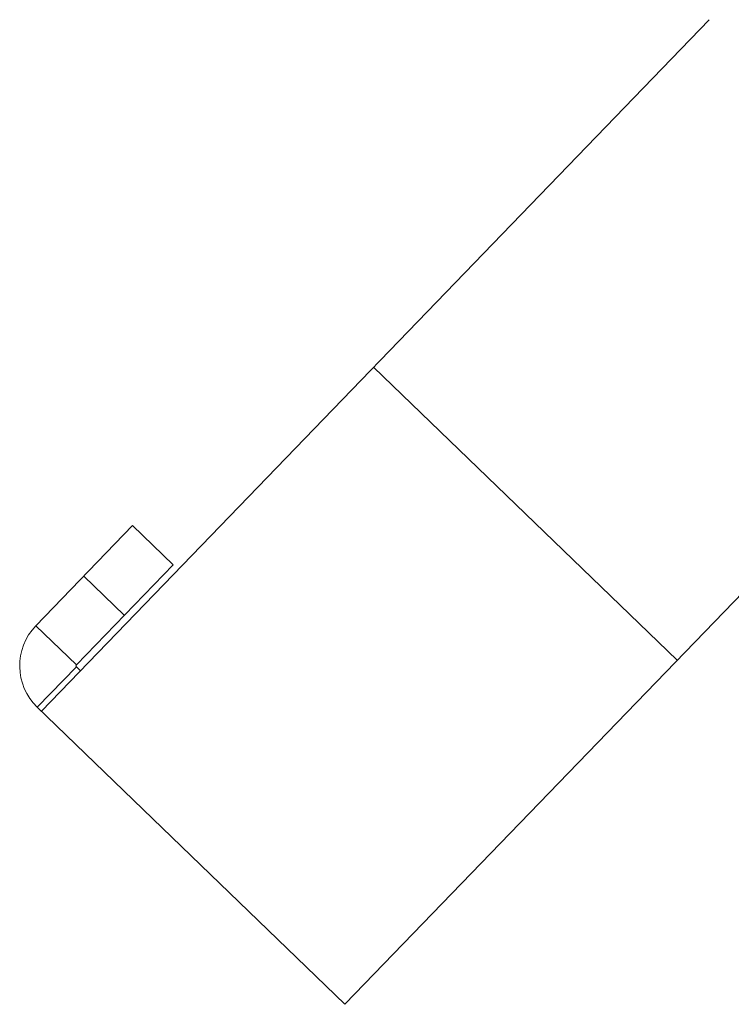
# Model space of a CAD drawing. Header units: millimetres. Extents: x 18546 to 26367, y -13731 to -7651.
# Tile 19 of 40: x 25315 to 25366, y -7884 to -7814. Entities that reach past the tile are written whole.
import ezdxf

# ---------------------------------------------------------------- set-up
doc = ezdxf.new("R2010")
doc.units = ezdxf.units.MM
doc.header["$LTSCALE"] = 50
doc.layers.get('0').update_dxf_attribs({"lineweight": 18})

msp = doc.modelspace()

# ---------------------------------------------------------------- linework, layer by layer
at = {"color": 7, "linetype": 'Continuous'}
for p, q in [((25316.58, -7862.784), (25364.059, -7813.617)), ((25338.16, -7883.623), (25390.26, -7829.673)), ((25340.199, -7838.326), (25361.779, -7859.166)), ((25316.191, -7856.708), (25323.068, -7849.587)), ((25325.946, -7852.366), (25323.068, -7849.587)), ((25322.472, -7855.962), (25319.595, -7853.184)), ((25316.191, -7856.708), (25319.069, -7859.487)), ((25316.292, -7862.506), (25319.071, -7859.628)), ((25316.292, -7862.506), (25338.16, -7883.623))]:
    msp.add_line(p, q, dxfattribs=at)
at = {"color": 3, "linetype": 'Continuous'}
for p, q in [((25319.069, -7859.487), (25325.946, -7852.366)), ((25319.071, -7859.628), (25319.359, -7859.906))]:
    msp.add_line(p, q, dxfattribs=at)
at = {"color": 7, "linetype": 'Continuous'}
msp.add_arc((25319.141, -7859.557), 4.1, 136, 226, dxfattribs=at)
at = {"color": 3, "linetype": 'Continuous'}
msp.add_arc((25319.141, -7859.557), 0.1, 136, 226, dxfattribs=at)

doc.saveas('drawing.dxf')
